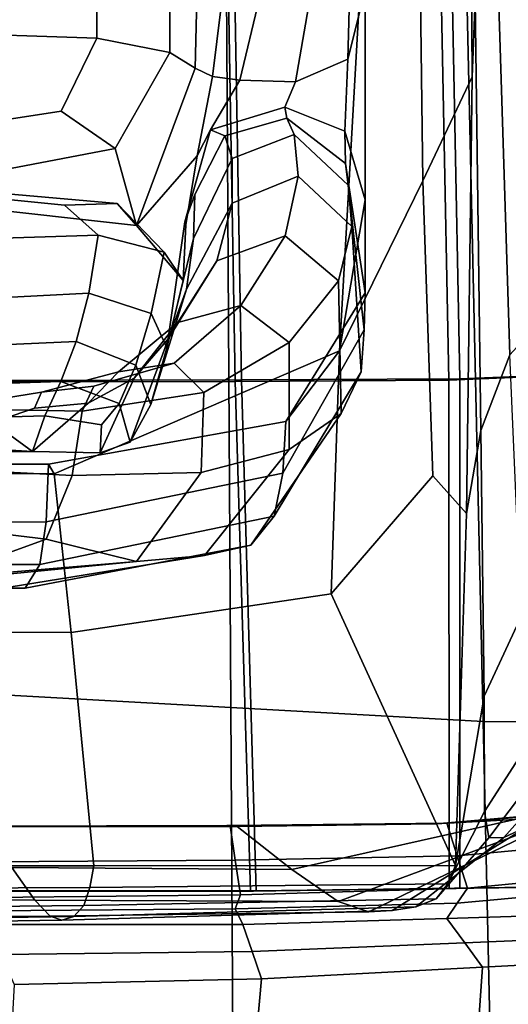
# Model space of a CAD drawing. Extents: x -0.97 to 0.97, y -3.2 to 2.94.
# Tile 19 of 44: x 0.13 to 0.35, y -0.15 to 0.3. Entities that reach past the tile are written whole.
import ezdxf

# ---------------------------------------------------------------- set-up
doc = ezdxf.new("R2010")
doc.units = 0

msp = doc.modelspace()

# ---------------------------------------------------------------- linework, layer by layer
for points in [[(0.33525, 0.58328, 0.87127), (0.33575, 0.54609, 0.75417), (0.33769, 0.27008, 0.76018), (0.33899, 0.30505, 0.88921)], [(0.31227, 0.44902, 0.66113), (0.31517, 0.2227, 0.65762), (0.33769, 0.27008, 0.76018), (0.33575, 0.54609, 0.75417)], [(0.22755, -0.01772, 0.04189), (0.22464, 0.4616, 0.02609), (0.33166, 0.46407, 0.06023), (0.34258, -0.02414, 0.07903)], [(0.43862, -0.02487, 0.01772), (0.34258, -0.02414, 0.07903), (0.33166, 0.46407, 0.06023), (0.42744, 0.46333, -0.00181)], [(0.22755, -0.01772, 0.04189), (0.11251, -0.0113, 0.00475), (0.11762, 0.45913, -0.00805), (0.22464, 0.4616, 0.02609)], [(0.31227, 0.44902, 0.66113), (0.2888, 0.35194, 0.5681), (0.27712, 0.14512, 0.57955), (0.31517, 0.2227, 0.65762)], [(0.2888, 0.30977, 0.66286), (0.2888, 0.41361, 0.69709), (0.28234, 0.32981, 0.75208), (0.28087, 0.27821, 0.73394)], [(0.11959, 0.13161, 1.52599), (0.23251, 0.13177, 1.516), (0.22788, 0.39622, 1.50519), (0.11694, 0.3964, 1.51515)], [(0.33209, 0.13228, 1.49413), (0.3268, 0.39594, 1.4834), (0.22788, 0.39622, 1.50519), (0.23251, 0.13177, 1.516)], [(0.33209, 0.13228, 1.49413), (0.41455, 0.13559, 1.4628), (0.40942, 0.39585, 1.45193), (0.3268, 0.39594, 1.4834)], [(0.1183, 0.13098, 1.51049), (0.11566, 0.3951, 1.49967), (0.22502, 0.39493, 1.48993), (0.22964, 0.13114, 1.50071)], [(0.32707, 0.13167, 1.4794), (0.22964, 0.13114, 1.50071), (0.22502, 0.39493, 1.48993), (0.32176, 0.39468, 1.4687)], [(0.32707, 0.13167, 1.4794), (0.32176, 0.39468, 1.4687), (0.40173, 0.39466, 1.43843), (0.40689, 0.13503, 1.44926)], [(0.38087, 0.17165, 1.13432), (0.37539, 0.36164, 1.09869), (0.34875, 0.33669, 1.0061), (0.35474, 0.14327, 1.04675)], [(0.2888, 0.30977, 0.66286), (0.2888, 0.214, 0.66121), (0.27712, 0.14512, 0.57955), (0.2888, 0.35194, 0.5681)], [(0.0932, 0.2902, 0.64812), (0.16644, 0.28778, 0.64431), (0.16644, 0.34366, 0.64431), (0.0932, 0.34518, 0.64812)], [(0.19974, 0.28115, 0.63288), (0.19974, 0.33961, 0.63288), (0.16644, 0.34366, 0.64431), (0.16644, 0.28778, 0.64431)], [(0.19974, 0.28115, 0.63288), (0.21128, 0.27407, 0.63895), (0.21276, 0.33161, 0.64054), (0.19974, 0.33961, 0.63288)], [(0.34164, 0.10865, 0.93374), (0.35474, 0.14327, 1.04675), (0.34875, 0.33669, 1.0061), (0.33899, 0.30505, 0.88921)], [(0.21922, 0.27029, 0.68763), (0.22513, 0.31827, 0.69402), (0.21276, 0.33161, 0.64054), (0.21128, 0.27407, 0.63895)], [(0.25707, 0.26788, 0.75763), (0.28087, 0.27821, 0.73394), (0.28234, 0.32981, 0.75208), (0.26298, 0.30203, 0.77041)], [(0.21922, 0.27029, 0.68763), (0.23175, 0.26862, 0.74013), (0.24061, 0.3062, 0.75131), (0.22513, 0.31827, 0.69402)], [(0.25707, 0.26788, 0.75763), (0.26298, 0.30203, 0.77041), (0.24061, 0.3062, 0.75131), (0.23175, 0.26862, 0.74013)], [(0.2888, 0.30977, 0.66286), (0.28087, 0.27821, 0.73394), (0.27964, 0.24536, 0.73056), (0.2888, 0.214, 0.66121)], [(0.34164, 0.10865, 0.93374), (0.33899, 0.30505, 0.88921), (0.33769, 0.27008, 0.76018), (0.33504, 0.07091, 0.808)], [(0.0932, 0.2902, 0.64812), (0.09487, 0.24594, 0.64431), (0.15017, 0.25445, 0.64134), (0.16644, 0.28778, 0.64431)], [(0.19974, 0.28115, 0.63288), (0.16644, 0.28778, 0.64431), (0.15017, 0.25445, 0.64134), (0.17478, 0.23741, 0.63288)], [(0.19974, 0.28115, 0.63288), (0.17478, 0.23741, 0.63288), (0.18462, 0.20232, 0.64306), (0.21128, 0.27407, 0.63895)], [(0.25707, 0.26788, 0.75763), (0.25216, 0.2562, 0.75371), (0.27964, 0.24536, 0.73056), (0.28087, 0.27821, 0.73394)], [(0.21922, 0.27029, 0.68763), (0.21128, 0.27407, 0.63895), (0.18462, 0.20232, 0.64306), (0.21223, 0.23414, 0.69307)], [(0.21922, 0.27029, 0.68763), (0.21223, 0.23414, 0.69307), (0.21834, 0.24593, 0.74454), (0.23175, 0.26862, 0.74013)], [(0.31963, 0.08799, 0.71152), (0.33504, 0.07091, 0.808), (0.33769, 0.27008, 0.76018), (0.31517, 0.2227, 0.65762)], [(0.25707, 0.26788, 0.75763), (0.23175, 0.26862, 0.74013), (0.21834, 0.24593, 0.74454), (0.25216, 0.2562, 0.75371)], [(0.25316, 0.25124, 0.77605), (0.25216, 0.2562, 0.75371), (0.21834, 0.24593, 0.74454), (0.22485, 0.2432, 0.77992)], [(0.25316, 0.25124, 0.77605), (0.27989, 0.23064, 0.76265), (0.27964, 0.24536, 0.73056), (0.25216, 0.2562, 0.75371)], [(0.09987, 0.2231, 0.63288), (0.17478, 0.23741, 0.63288), (0.15017, 0.25445, 0.64134), (0.09487, 0.24594, 0.64431)], [(0.25316, 0.25124, 0.77605), (0.22485, 0.2432, 0.77992), (0.22827, 0.23288, 0.82979), (0.25643, 0.24381, 0.82802)], [(0.25316, 0.25124, 0.77605), (0.25643, 0.24381, 0.82802), (0.28112, 0.22062, 0.82534), (0.27989, 0.23064, 0.76265)], [(0.21117, 0.21636, 0.79117), (0.22485, 0.2432, 0.77992), (0.21834, 0.24593, 0.74454), (0.20657, 0.20399, 0.7698)], [(0.20705, 0.20253, 0.72642), (0.20657, 0.20399, 0.7698), (0.21834, 0.24593, 0.74454), (0.21223, 0.23414, 0.69307)], [(0.21117, 0.21636, 0.79117), (0.21063, 0.19638, 0.83455), (0.22827, 0.23288, 0.82979), (0.22485, 0.2432, 0.77992)], [(0.25832, 0.22477, 0.913), (0.25643, 0.24381, 0.82802), (0.22827, 0.23288, 0.82979), (0.22825, 0.2125, 0.91337)], [(0.25832, 0.22477, 0.913), (0.28282, 0.20187, 0.91377), (0.28112, 0.22062, 0.82534), (0.25643, 0.24381, 0.82802)], [(0.2888, 0.17159, 0.72283), (0.2888, 0.214, 0.66121), (0.27964, 0.24536, 0.73056), (0.27989, 0.23064, 0.76265)], [(0.09987, 0.2231, 0.63288), (0.10654, 0.21097, 0.61764), (0.18462, 0.20232, 0.64306), (0.17478, 0.23741, 0.63288)], [(0.20705, 0.20253, 0.72642), (0.21223, 0.23414, 0.69307), (0.18462, 0.20232, 0.64306), (0.20578, 0.17721, 0.71934)], [(0.2074, 0.17327, 0.9141), (0.22825, 0.2125, 0.91337), (0.22827, 0.23288, 0.82979), (0.21063, 0.19638, 0.83455)], [(0.2888, 0.17159, 0.72283), (0.27989, 0.23064, 0.76265), (0.28112, 0.22062, 0.82534), (0.28834, 0.15472, 0.81786)], [(0.25832, 0.22477, 0.913), (0.22825, 0.2125, 0.91337), (0.22117, 0.18615, 1.01087), (0.25237, 0.1976, 1.01272)], [(0.25832, 0.22477, 0.913), (0.25237, 0.1976, 1.01272), (0.27664, 0.17707, 1.01468), (0.28282, 0.20187, 0.91377)], [(0.31963, 0.08799, 0.71152), (0.31517, 0.2227, 0.65762), (0.27712, 0.14512, 0.57955), (0.27331, 0.03421, 0.70048)], [(0.28697, 0.13556, 0.91641), (0.28834, 0.15472, 0.81786), (0.28112, 0.22062, 0.82534), (0.28282, 0.20187, 0.91377)], [(0.09425, 0.19557, 0.74229), (0.16709, 0.19784, 0.73989), (0.15179, 0.21156, 0.69017), (0.0968, 0.21697, 0.67771)], [(0.1012, 0.21885, 0.64076), (0.0968, 0.21697, 0.67771), (0.15179, 0.21156, 0.69017), (0.17579, 0.21232, 0.66384)], [(0.1012, 0.21885, 0.64076), (0.17579, 0.21232, 0.66384), (0.18462, 0.20232, 0.64306), (0.10654, 0.21097, 0.61764)], [(0.21117, 0.21636, 0.79117), (0.20657, 0.20399, 0.7698), (0.19848, 0.14638, 0.81911), (0.21063, 0.19638, 0.83455)], [(0.19714, 0.19004, 0.73119), (0.17579, 0.21232, 0.66384), (0.15179, 0.21156, 0.69017), (0.16709, 0.19784, 0.73989)], [(0.19714, 0.19004, 0.73119), (0.20578, 0.17721, 0.71934), (0.18462, 0.20232, 0.64306), (0.17579, 0.21232, 0.66384)], [(0.2074, 0.17327, 0.9141), (0.19915, 0.15076, 1.00759), (0.22117, 0.18615, 1.01087), (0.22825, 0.2125, 0.91337)], [(0.2888, 0.17159, 0.72283), (0.2527, 0.1129, 0.68212), (0.27712, 0.14512, 0.57955), (0.2888, 0.214, 0.66121)], [(0.20705, 0.20253, 0.72642), (0.20578, 0.17721, 0.71934), (0.19848, 0.14638, 0.81911), (0.20657, 0.20399, 0.7698)], [(0.09425, 0.19557, 0.74229), (0.09206, 0.16767, 0.82465), (0.1629, 0.17133, 0.82397), (0.16709, 0.19784, 0.73989)], [(0.19714, 0.19004, 0.73119), (0.16709, 0.19784, 0.73989), (0.1629, 0.17133, 0.82397), (0.1913, 0.16208, 0.82189)], [(0.28697, 0.13556, 0.91641), (0.28282, 0.20187, 0.91377), (0.27664, 0.17707, 1.01468), (0.27787, 0.11654, 1.01829)], [(0.2074, 0.17327, 0.9141), (0.21063, 0.19638, 0.83455), (0.19848, 0.14638, 0.81911), (0.19117, 0.12057, 0.91501)], [(0.23214, 0.16578, 1.10887), (0.25237, 0.1976, 1.01272), (0.22117, 0.18615, 1.01087), (0.20344, 0.15794, 1.10247)], [(0.23214, 0.16578, 1.10887), (0.25421, 0.14889, 1.11484), (0.27664, 0.17707, 1.01468), (0.25237, 0.1976, 1.01272)], [(0.19714, 0.19004, 0.73119), (0.1913, 0.16208, 0.82189), (0.19848, 0.14638, 0.81911), (0.20578, 0.17721, 0.71934)], [(0.18353, 0.13258, 1.09275), (0.20344, 0.15794, 1.10247), (0.22117, 0.18615, 1.01087), (0.19915, 0.15076, 1.00759)], [(0.25423, 0.10006, 1.12326), (0.27787, 0.11654, 1.01829), (0.27664, 0.17707, 1.01468), (0.25421, 0.14889, 1.11484)], [(0.08874, 0.14625, 0.91492), (0.15701, 0.1494, 0.91495), (0.1629, 0.17133, 0.82397), (0.09206, 0.16767, 0.82465)], [(0.18433, 0.1385, 0.91498), (0.1913, 0.16208, 0.82189), (0.1629, 0.17133, 0.82397), (0.15701, 0.1494, 0.91495)], [(0.2074, 0.17327, 0.9141), (0.19117, 0.12057, 0.91501), (0.18174, 0.1034, 1.00359), (0.19915, 0.15076, 1.00759)], [(0.2888, 0.17159, 0.72283), (0.28834, 0.15472, 0.81786), (0.25135, 0.08918, 0.81021), (0.2527, 0.1129, 0.68212)], [(0.23214, 0.16578, 1.10887), (0.20344, 0.15794, 1.10247), (0.17637, 0.13542, 1.18838), (0.20168, 0.13949, 1.19421)], [(0.18433, 0.1385, 0.91498), (0.19117, 0.12057, 0.91501), (0.19848, 0.14638, 0.81911), (0.1913, 0.16208, 0.82189)], [(0.23214, 0.16578, 1.10887), (0.20168, 0.13949, 1.19421), (0.21533, 0.12613, 1.20842), (0.25421, 0.14889, 1.11484)], [(0.18353, 0.13258, 1.09275), (0.16251, 0.12114, 1.17053), (0.17637, 0.13542, 1.18838), (0.20344, 0.15794, 1.10247)], [(0.28697, 0.13556, 0.91641), (0.24733, 0.06956, 0.91909), (0.25135, 0.08918, 0.81021), (0.28834, 0.15472, 0.81786)], [(0.08874, 0.14625, 0.91492), (0.08473, 0.12899, 1.00423), (0.15007, 0.13107, 1.00246), (0.15701, 0.1494, 0.91495)], [(0.18433, 0.1385, 0.91498), (0.15701, 0.1494, 0.91495), (0.15007, 0.13107, 1.00246), (0.17662, 0.121, 0.99774)], [(0.18353, 0.13258, 1.09275), (0.19915, 0.15076, 1.00759), (0.18174, 0.1034, 1.00359), (0.16803, 0.09847, 1.08137)], [(0.25423, 0.10006, 1.12326), (0.25421, 0.14889, 1.11484), (0.21533, 0.12613, 1.20842), (0.21403, 0.08948, 1.22227)], [(0.1444, 0.09336, 0.66607), (0.14698, 0.08902, 0.59584), (0.27712, 0.14512, 0.57955), (0.2527, 0.1129, 0.68212)], [(0.15472, 0.01657, 0.69511), (0.27331, 0.03421, 0.70048), (0.27712, 0.14512, 0.57955), (0.14698, 0.08902, 0.59584)], [(0.16507, 0.1289, 1.2615), (0.20168, 0.13949, 1.19421), (0.17637, 0.13542, 1.18838), (0.14127, 0.12616, 1.26878)], [(0.16507, 0.1289, 1.2615), (0.15981, 0.11757, 1.28962), (0.21533, 0.12613, 1.20842), (0.20168, 0.13949, 1.19421)], [(0.34164, 0.10865, 0.93374), (0.34309, -0.01252, 0.99476), (0.35994, 0.0239, 1.0908), (0.35474, 0.14327, 1.04675)], [(0.13804, 0.11885, 1.24184), (0.14127, 0.12616, 1.26878), (0.17637, 0.13542, 1.18838), (0.16251, 0.12114, 1.17053)], [(0.18433, 0.1385, 0.91498), (0.17662, 0.121, 0.99774), (0.18174, 0.1034, 1.00359), (0.19117, 0.12057, 0.91501)], [(0.28697, 0.13556, 0.91641), (0.27787, 0.11654, 1.01829), (0.23671, 0.05633, 1.02177), (0.24733, 0.06956, 0.91909)], [(0.32707, 0.13167, 1.4794), (0.40689, 0.13503, 1.44926), (0.41757, -0.09902, 1.45557), (0.32708, -0.10029, 1.48268)], [(0.33209, 0.13228, 1.49413), (0.33209, -0.10008, 1.49743), (0.42501, -0.09881, 1.46959), (0.41455, 0.13559, 1.4628)], [(0.08047, 0.11357, 1.08373), (0.14274, 0.11536, 1.07612), (0.15007, 0.13107, 1.00246), (0.08473, 0.12899, 1.00423)], [(0.1183, 0.13098, 1.51049), (0.22964, 0.13114, 1.50071), (0.23659, -0.10156, 1.5098), (0.1183, -0.10156, 1.51381)], [(0.11959, 0.13161, 1.52599), (0.11959, -0.10134, 1.52932), (0.23918, -0.10134, 1.52527), (0.23251, 0.13177, 1.516)], [(0.18353, 0.13258, 1.09275), (0.16803, 0.09847, 1.08137), (0.13712, 0.09921, 1.1368), (0.16251, 0.12114, 1.17053)], [(0.16859, 0.11129, 1.05743), (0.17662, 0.121, 0.99774), (0.15007, 0.13107, 1.00246), (0.14274, 0.11536, 1.07612)], [(0.32707, 0.13167, 1.4794), (0.32708, -0.10029, 1.48268), (0.23659, -0.10156, 1.5098), (0.22964, 0.13114, 1.50071)], [(0.33209, 0.13228, 1.49413), (0.23251, 0.13177, 1.516), (0.23918, -0.10134, 1.52527), (0.33209, -0.10008, 1.49743)], [(0.16507, 0.1289, 1.2615), (0.14127, 0.12616, 1.26878), (0.09524, 0.11882, 1.34953), (0.15981, 0.11757, 1.28962)], [(0.13804, 0.11885, 1.24184), (0.11896, 0.11237, 1.26257), (0.09524, 0.11882, 1.34953), (0.14127, 0.12616, 1.26878)], [(0.15525, 0.08815, 1.30625), (0.21403, 0.08948, 1.22227), (0.21533, 0.12613, 1.20842), (0.15981, 0.11757, 1.28962)], [(0.15525, 0.08815, 1.30625), (0.15981, 0.11757, 1.28962), (0.09524, 0.11882, 1.34953), (0.0933, 0.09135, 1.36552)], [(0.13804, 0.11885, 1.24184), (0.16251, 0.12114, 1.17053), (0.13712, 0.09921, 1.1368), (0.11896, 0.11237, 1.26257)], [(0.16859, 0.11129, 1.05743), (0.16803, 0.09847, 1.08137), (0.18174, 0.1034, 1.00359), (0.17662, 0.121, 0.99774)], [(0.08047, 0.11357, 1.08373), (0.07609, 0.09908, 1.15832), (0.13712, 0.09921, 1.1368), (0.14274, 0.11536, 1.07612)], [(0.09994, 0.10754, 1.27668), (0.11896, 0.11237, 1.26257), (0.13712, 0.09921, 1.1368), (0.10164, 0.10124, 1.21889)], [(0.16859, 0.11129, 1.05743), (0.14274, 0.11536, 1.07612), (0.13712, 0.09921, 1.1368), (0.16803, 0.09847, 1.08137)], [(0.1444, 0.09336, 0.66607), (0.2527, 0.1129, 0.68212), (0.25135, 0.08918, 0.81021), (0.14342, 0.06706, 0.80702)], [(0.25423, 0.10006, 1.12326), (0.21558, 0.05175, 1.13121), (0.23671, 0.05633, 1.02177), (0.27787, 0.11654, 1.01829)], [(0.34164, 0.10865, 0.93374), (0.33504, 0.07091, 0.808), (0.3301, -0.08984, 0.87672), (0.34309, -0.01252, 0.99476)], [(0.06678, 0.09916, 1.20182), (0.10164, 0.10124, 1.21889), (0.13712, 0.09921, 1.1368), (0.07609, 0.09908, 1.15832)], [(0.25423, 0.10006, 1.12326), (0.21403, 0.08948, 1.22227), (0.18451, 0.04887, 1.23966), (0.21558, 0.05175, 1.13121)], [(0.1444, 0.09336, 0.66607), (0.14342, 0.06706, 0.80702), (0, 0.06686, 0.80655), (0, 0.09338, 0.6642)], [(0.1444, 0.09336, 0.66607), (0, 0.09338, 0.6642), (0, 0.08931, 0.59319), (0.14698, 0.08902, 0.59584)], [(0.15525, 0.08815, 1.30625), (0.0933, 0.09135, 1.36552), (0.09026, 0.06553, 1.36697), (0.14333, 0.05919, 1.31395)], [(0.15472, 0.01657, 0.69511), (0.14698, 0.08902, 0.59584), (0, 0.08931, 0.59319), (0, 0.01678, 0.69385)], [(0.14047, 0.04758, 0.91994), (0.14342, 0.06706, 0.80702), (0.25135, 0.08918, 0.81021), (0.24733, 0.06956, 0.91909)], [(0.15525, 0.08815, 1.30625), (0.14333, 0.05919, 1.31395), (0.18451, 0.04887, 1.23966), (0.21403, 0.08948, 1.22227)], [(0.31963, 0.08799, 0.71152), (0.27331, 0.03421, 0.70048), (0.3301, -0.08984, 0.87672), (0.33504, 0.07091, 0.808)], [(0.14047, 0.04758, 0.91994), (0.24733, 0.06956, 0.91909), (0.23671, 0.05633, 1.02177), (0.13379, 0.03676, 1.02334)], [(0.14047, 0.04758, 0.91994), (0, 0.0476, 0.9199), (0, 0.06686, 0.80655), (0.14342, 0.06706, 0.80702)], [(0.116, 0.04924, 1.31529), (0.14333, 0.05919, 1.31395), (0.09026, 0.06553, 1.36697), (0.08136, 0.05521, 1.35918)], [(0.116, 0.04924, 1.31529), (0.12479, 0.04396, 1.27318), (0.18451, 0.04887, 1.23966), (0.14333, 0.05919, 1.31395)], [(0.12162, 0.03643, 1.13576), (0.13379, 0.03676, 1.02334), (0.23671, 0.05633, 1.02177), (0.21558, 0.05175, 1.13121)], [(0.12162, 0.03643, 1.13576), (0.21558, 0.05175, 1.13121), (0.18451, 0.04887, 1.23966), (0.1067, 0.04135, 1.25268)], [(0.14047, 0.04758, 0.91994), (0.13379, 0.03676, 1.02334), (0, 0.03714, 1.02366), (0, 0.0476, 0.9199)], [(0.08209, 0.04286, 1.26133), (0.1067, 0.04135, 1.25268), (0.18451, 0.04887, 1.23966), (0.12479, 0.04396, 1.27318)], [(0.12162, 0.03643, 1.13576), (0, 0.03702, 1.13718), (0, 0.03714, 1.02366), (0.13379, 0.03676, 1.02334)], [(0.15472, 0.01657, 0.69511), (0.16505, -0.08993, 0.87913), (0.3301, -0.08984, 0.87672), (0.27331, 0.03421, 0.70048)], [(0.34326, -0.06507, 1.06221), (0.36301, -0.03442, 1.12867), (0.35994, 0.0239, 1.0908), (0.34309, -0.01252, 0.99476)], [(0.15472, 0.01657, 0.69511), (0, 0.01678, 0.69385), (0, -0.08998, 0.88034), (0.16505, -0.08993, 0.87913)], [(0.22755, -0.01772, 0.04189), (0.23045, -0.49704, 0.05769), (0.10741, -0.48174, 0.01756), (0.11251, -0.0113, 0.00475)], [(0.34326, -0.06507, 1.06221), (0.34309, -0.01252, 0.99476), (0.3301, -0.08984, 0.87672), (0.3266, -0.0982, 0.99421)], [(0.22755, -0.01772, 0.04189), (0.34258, -0.02414, 0.07903), (0.35349, -0.51234, 0.09783), (0.23045, -0.49704, 0.05769)], [(0.43862, -0.02487, 0.01772), (0.4498, -0.51308, 0.03724), (0.35349, -0.51234, 0.09783), (0.34258, -0.02414, 0.07903)], [(0.34326, -0.06507, 1.06221), (0.34525, -0.07718, 1.13178), (0.36381, -0.05247, 1.15612), (0.36301, -0.03442, 1.12867)], [(0.35214, -0.07704, 1.19919), (0.36311, -0.07184, 1.26268), (0.40912, -0.03224, 1.26256), (0.38141, -0.04415, 1.20419)], [(0.35214, -0.07704, 1.19919), (0.38141, -0.04415, 1.20419), (0.36381, -0.05247, 1.15612), (0.34525, -0.07718, 1.13178)], [(0.35707, -0.06877, 1.42815), (0.32103, -0.07072, 1.48082), (0.40072, -0.0639, 1.45079), (0.45882, -0.04597, 1.41494)], [(0.32354, -0.07062, 1.48819), (0.40454, -0.0638, 1.45756), (0.40072, -0.0639, 1.45079), (0.32103, -0.07072, 1.48082)], [(0.34326, -0.06507, 1.06221), (0.3266, -0.0982, 0.99421), (0.32121, -0.10499, 1.1008), (0.34525, -0.07718, 1.13178)], [(0.32354, -0.07062, 1.48819), (0.32604, -0.07051, 1.49556), (0.40835, -0.06371, 1.46434), (0.40454, -0.0638, 1.45756)], [(0.3308, -0.08533, 1.50099), (0.41575, -0.07765, 1.47023), (0.40835, -0.06371, 1.46434), (0.32604, -0.07051, 1.49556)], [(0.11592, -0.07188, 1.5197), (0.22578, -0.07157, 1.5098), (0.23054, -0.07199, 1.50793), (0.11527, -0.072, 1.51195)], [(0.11592, -0.07188, 1.5197), (0.11657, -0.07177, 1.52746), (0.22722, -0.07146, 1.51745), (0.22578, -0.07157, 1.5098)], [(0.11754, -0.08809, 1.53174), (0.22962, -0.08735, 1.52203), (0.22722, -0.07146, 1.51745), (0.11657, -0.07177, 1.52746)], [(0.32354, -0.07062, 1.48819), (0.22578, -0.07157, 1.5098), (0.22722, -0.07146, 1.51745), (0.32604, -0.07051, 1.49556)], [(0.32354, -0.07062, 1.48819), (0.32103, -0.07072, 1.48082), (0.23054, -0.07199, 1.50793), (0.22578, -0.07157, 1.5098)], [(0.3308, -0.08533, 1.50099), (0.32604, -0.07051, 1.49556), (0.22722, -0.07146, 1.51745), (0.22962, -0.08735, 1.52203)], [(0.35707, -0.06877, 1.42815), (0.25533, -0.09157, 1.44136), (0.23054, -0.07199, 1.50793), (0.32103, -0.07072, 1.48082)], [(0.35707, -0.06877, 1.42815), (0.38015, -0.0678, 1.3749), (0.27652, -0.1062, 1.37702), (0.25533, -0.09157, 1.44136)], [(0.3773, -0.06879, 1.3205), (0.29052, -0.11094, 1.31717), (0.27652, -0.1062, 1.37702), (0.38015, -0.0678, 1.3749)], [(0.3773, -0.06879, 1.3205), (0.36311, -0.07184, 1.26268), (0.3011, -0.11026, 1.25547), (0.29052, -0.11094, 1.31717)], [(0.35214, -0.07704, 1.19919), (0.31202, -0.10865, 1.18562), (0.3011, -0.11026, 1.25547), (0.36311, -0.07184, 1.26268)], [(0.12767, -0.09072, 1.44817), (0.11527, -0.072, 1.51195), (0.23054, -0.07199, 1.50793), (0.25533, -0.09157, 1.44136)], [(0.35214, -0.07704, 1.19919), (0.34525, -0.07718, 1.13178), (0.32121, -0.10499, 1.1008), (0.31202, -0.10865, 1.18562)], [(0.3308, -0.08533, 1.50099), (0.33555, -0.10015, 1.50641), (0.42314, -0.09158, 1.47613), (0.41575, -0.07765, 1.47023)], [(0.3308, -0.08533, 1.50099), (0.22962, -0.08735, 1.52203), (0.23202, -0.10323, 1.52661), (0.33555, -0.10015, 1.50641)], [(0.11754, -0.08809, 1.53174), (0.11851, -0.1044, 1.53603), (0.23202, -0.10323, 1.52661), (0.22962, -0.08735, 1.52203)], [(0.1633, -0.09984, 0.99752), (0.3266, -0.0982, 0.99421), (0.3301, -0.08984, 0.87672), (0.16505, -0.08993, 0.87913)], [(0.1633, -0.09984, 0.99752), (0.16505, -0.08993, 0.87913), (0, -0.08998, 0.88034), (0, -0.10065, 0.99917)], [(0.12767, -0.09072, 1.44817), (0.13826, -0.10564, 1.38519), (0, -0.10535, 1.38928), (0, -0.09029, 1.45157)], [(0.12767, -0.09072, 1.44817), (0.25533, -0.09157, 1.44136), (0.27652, -0.1062, 1.37702), (0.13826, -0.10564, 1.38519)], [(0.3308, -0.10702, 1.48248), (0.41575, -0.09922, 1.45411), (0.42314, -0.09158, 1.47613), (0.33555, -0.10015, 1.50641)], [(0.1633, -0.09984, 0.99752), (0.1606, -0.10811, 1.10472), (0.32121, -0.10499, 1.1008), (0.3266, -0.0982, 0.99421)], [(0.32959, -0.10018, 1.49005), (0.42129, -0.09892, 1.46258), (0.42501, -0.09881, 1.46959), (0.33209, -0.10008, 1.49743)], [(0.1633, -0.09984, 0.99752), (0, -0.10065, 0.99917), (0, -0.10966, 1.10669), (0.1606, -0.10811, 1.10472)], [(0.11754, -0.11055, 1.5117), (0.22962, -0.10962, 1.50237), (0.23202, -0.10323, 1.52661), (0.11851, -0.1044, 1.53603)], [(0.11894, -0.10145, 1.52157), (0.1183, -0.10156, 1.51381), (0.23659, -0.10156, 1.5098), (0.23789, -0.10145, 1.51753)], [(0.11894, -0.10145, 1.52157), (0.23789, -0.10145, 1.51753), (0.23918, -0.10134, 1.52527), (0.11959, -0.10134, 1.52932)], [(0.3308, -0.10702, 1.48248), (0.33555, -0.10015, 1.50641), (0.23202, -0.10323, 1.52661), (0.22962, -0.10962, 1.50237)], [(0.32959, -0.10018, 1.49005), (0.23789, -0.10145, 1.51753), (0.23659, -0.10156, 1.5098), (0.32708, -0.10029, 1.48268)], [(0.32959, -0.10018, 1.49005), (0.33209, -0.10008, 1.49743), (0.23918, -0.10134, 1.52527), (0.23789, -0.10145, 1.51753)], [(0.3308, -0.10702, 1.48248), (0.32604, -0.1139, 1.45855), (0.41896, -0.11109, 1.4338), (0.41575, -0.09922, 1.45411)], [(0.32959, -0.10018, 1.49005), (0.32708, -0.10029, 1.48268), (0.41757, -0.09902, 1.45557), (0.42129, -0.09892, 1.46258)], [(0.14526, -0.11295, 1.32383), (0, -0.11395, 1.32716), (0, -0.10535, 1.38928), (0.13826, -0.10564, 1.38519)], [(0.14526, -0.11295, 1.32383), (0.13826, -0.10564, 1.38519), (0.27652, -0.1062, 1.37702), (0.29052, -0.11094, 1.31717)], [(0.15601, -0.1131, 1.18958), (0.31202, -0.10865, 1.18562), (0.32121, -0.10499, 1.1008), (0.1606, -0.10811, 1.10472)], [(0.3308, -0.10702, 1.48248), (0.22962, -0.10962, 1.50237), (0.23313, -0.11671, 1.4833), (0.32604, -0.1139, 1.45855)], [(0.15601, -0.1131, 1.18958), (0.1606, -0.10811, 1.10472), (0, -0.10966, 1.10669), (0, -0.11533, 1.19156)], [(0.11754, -0.11055, 1.5117), (0.11657, -0.11671, 1.48736), (0.23313, -0.11671, 1.4833), (0.22962, -0.10962, 1.50237)], [(0.14526, -0.11295, 1.32383), (0.29052, -0.11094, 1.31717), (0.3011, -0.11026, 1.25547), (0.15055, -0.11474, 1.25998)], [(0.15601, -0.1131, 1.18958), (0.15055, -0.11474, 1.25998), (0.3011, -0.11026, 1.25547), (0.31202, -0.10865, 1.18562)], [(0.33423, -0.12501, 1.48613), (0.43111, -0.12094, 1.45957), (0.41896, -0.11109, 1.4338), (0.32604, -0.1139, 1.45855)], [(0.14526, -0.11295, 1.32383), (0.15055, -0.11474, 1.25998), (0, -0.11698, 1.26224), (0, -0.11395, 1.32716)], [(0.15601, -0.1131, 1.18958), (0, -0.11533, 1.19156), (0, -0.11698, 1.26224), (0.15055, -0.11474, 1.25998)], [(0.1227, -0.13039, 1.51841), (0.23735, -0.12908, 1.51269), (0.23313, -0.11671, 1.4833), (0.11657, -0.11671, 1.48736)], [(0.33423, -0.12501, 1.48613), (0.32604, -0.1139, 1.45855), (0.23313, -0.11671, 1.4833), (0.23735, -0.12908, 1.51269)], [(0.33423, -0.12501, 1.48613), (0.34242, -0.13613, 1.51371), (0.44326, -0.1308, 1.48533), (0.43111, -0.12094, 1.45957)], [(0.33423, -0.12501, 1.48613), (0.23735, -0.12908, 1.51269), (0.24158, -0.14146, 1.54208), (0.34242, -0.13613, 1.51371)], [(0.1227, -0.13039, 1.51841), (0.12884, -0.14407, 1.54947), (0.24158, -0.14146, 1.54208), (0.23735, -0.12908, 1.51269)], [(0.30911, -0.61197, 1.48229), (0.4221, -0.51618, 1.4266), (0.44326, -0.1308, 1.48533), (0.34242, -0.13613, 1.51371)], [(0.30911, -0.61197, 1.48229), (0.34242, -0.13613, 1.51371), (0.24158, -0.14146, 1.54208), (0.19304, -0.68223, 1.52173)], [(0.09905, -0.69437, 1.54055), (0.19304, -0.68223, 1.52173), (0.24158, -0.14146, 1.54208), (0.12884, -0.14407, 1.54947)]]:
    msp.add_3dface(points)

doc.saveas('drawing.dxf')
